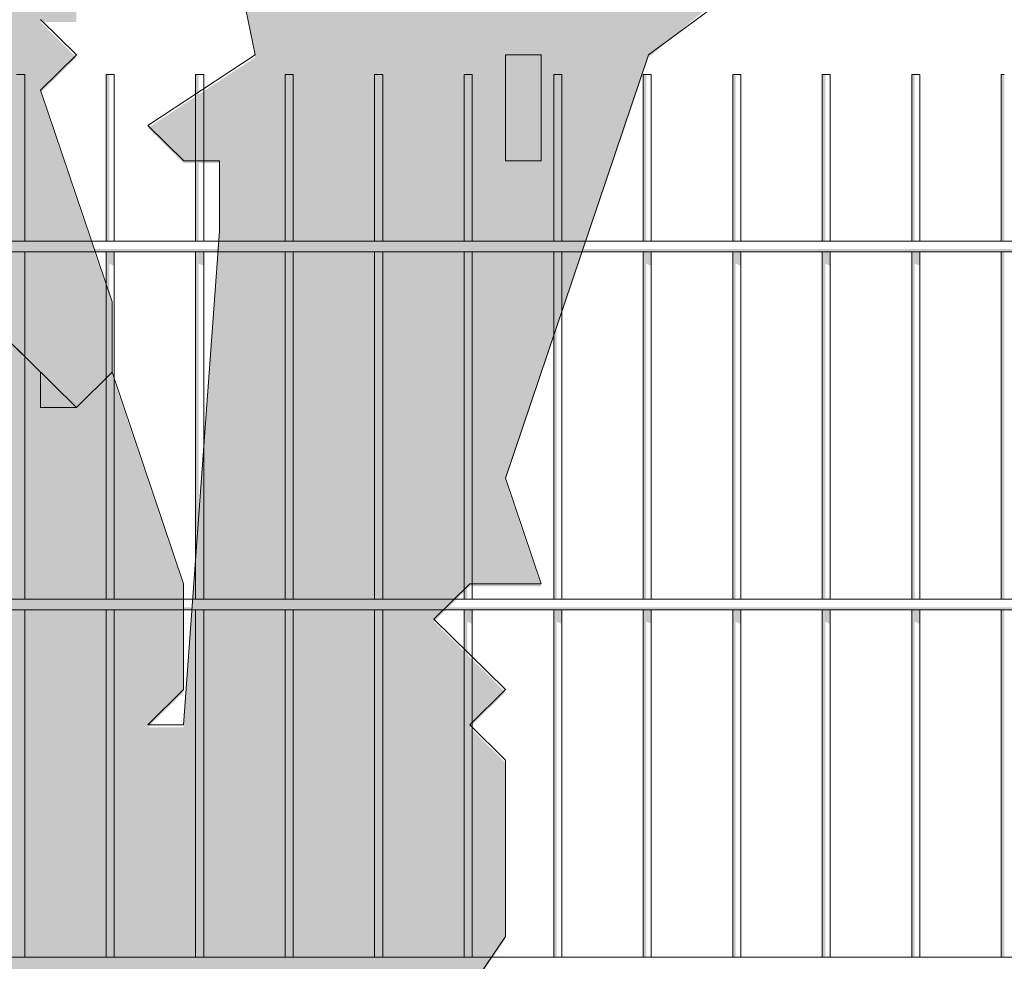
# Model space of a CAD drawing. Header units: metres. Extents: x -4 to 112, y -27 to 26.
# Tile 24 of 256: x 9.715 to 10.265, y 0.137 to 0.662. Entities that reach past the tile are written whole.
import ezdxf

# ---------------------------------------------------------------- set-up
doc = ezdxf.new("R2010")
doc.units = ezdxf.units.M
doc.header["$MEASUREMENT"] = 0
doc.layers.add('40 Absturzsicherung', color=7, linetype='Continuous')
doc.layers.add('60 Pflanzen außen', color=7, linetype='Continuous')

# ---------------------------------------------------------------- blocks, each defined once
blk = doc.blocks.new('Laubbäume 27[17]_1', base_point=(9.66623, -0.18555))
at = {"layer": '60 Pflanzen außen', "linetype": 'Continuous', "lineweight": 0, "true_color": 0xffffff}
h = blk.add_hatch(color=7, dxfattribs=at)
h.paths.add_polyline_path([(11.54413, 0.89727), (11.46422, 0.89728), (11.36433, 0.83822), (11.3044, 0.81853), (11.10463, 0.73979), (10.92484, 0.72011), (10.78501, 0.7792), (10.66515, 0.77921), (10.56528, 0.85798), (10.44543, 0.97614), (10.25565, 0.92693), (10.18573, 0.91709), (10.16575, 0.93679), (10.28562, 1.03523), (10.42546, 1.03521), (10.54532, 1.02536), (10.56529, 1.05489), (10.70513, 1.03519), (10.88492, 1.03517), (11.00478, 1.03516), (11.12464, 1.1336), (11.00478, 1.07454), (10.96483, 1.13362), (11.10468, 1.25175), (11.18459, 1.25174), (11.30445, 1.27142), (11.20457, 1.3305), (11.14464, 1.33051), (11.04476, 1.40928), (10.98484, 1.46836), (11.12468, 1.54711), (11.42436, 1.84244), (11.52425, 1.98027), (11.26455, 1.82277), (11.24456, 1.74401), (10.9449, 1.54713), (10.86498, 1.48806), (10.78037, 1.45332), (10.865, 1.64559), (11.0448, 1.82279), (11.12471, 1.82278), (11.10474, 1.88186), (11.00485, 1.82279), (10.94493, 1.86218), (10.82505, 1.66528), (10.72516, 1.62591), (10.64526, 1.68499), (10.64288, 1.68815), (10.66524, 1.70468), (10.7052, 1.74406), (10.78511, 1.82281), (10.84198, 1.9349), (10.885, 1.94095), (10.98489, 1.98032), (10.86504, 2.03941), (10.98491, 2.17723), (11.04484, 2.21661), (11.00489, 2.27568), (10.96494, 2.256), (10.90501, 2.21662), (10.88503, 2.17724), (10.76515, 1.98034), (10.62531, 2.00005), (10.46551, 2.03944), (10.36562, 2.00007), (10.42556, 2.09852), (10.46552, 2.15759), (10.84509, 2.37697), (10.98493, 2.37414), (11.02487, 2.31506), (11.10478, 2.35444), (11.16471, 2.29536), (11.28456, 2.19689), (11.30454, 2.21658), (11.23463, 2.3052), (11.18469, 2.39381), (11.16472, 2.45289), (11.12477, 2.45289), (11.059, 2.41382), (11.02489, 2.47259), (10.88505, 2.43322), (10.96496, 2.51198), (11.04488, 2.63012), (11.14477, 2.6498), (11.16474, 2.66949), (11.2846, 2.63009), (11.34453, 2.6104), (11.22468, 2.72855), (11.14477, 2.70887), (11.17973, 2.75153), (11.36452, 2.78761), (11.44443, 2.86637), (11.10482, 2.74825), (11.06487, 2.70888), (11.02566, 2.66637), (11.02491, 2.6695), (11.02491, 2.69894), (11.03991, 2.72366), (11.02493, 2.84672), (11.06488, 2.90579), (11.11483, 2.99439), (11.1638, 3.02392), (11.10039, 3.02393), (11.0649, 3.04362), (11.02494, 2.96486), (10.96499, 2.80734), (10.98495, 2.63012), (10.86508, 2.4923), (10.8451, 2.51199), (10.76519, 2.43323), (10.60537, 2.35449), (10.56541, 2.27573), (10.49549, 2.28558), (10.36563, 2.13791), (10.24576, 1.9607), (10.28572, 2.07884), (10.26575, 2.11823), (10.20582, 2.07885), (10.26576, 2.23637), (10.34567, 2.23636), (10.40559, 2.19698), (10.42557, 2.25605), (10.47552, 2.30527), (10.48551, 2.31511), (10.48551, 2.33481), (10.66532, 2.51201), (10.68529, 2.47262), (10.70527, 2.47262), (10.80515, 2.53168), (10.86509, 2.59075), (10.84511, 2.61044), (10.72525, 2.59076), (10.64535, 2.57108), (10.76523, 2.78767), (10.82515, 2.74828), (10.90506, 2.80735), (10.88509, 2.84673), (10.78981, 2.8321), (10.76523, 2.86643), (10.62538, 2.66954), (10.56543, 2.51202), (10.5055, 2.45295), (10.5055, 2.51202), (10.48553, 2.53171), (10.54547, 2.63016), (10.56545, 2.63016), (10.60541, 2.70892), (10.74525, 2.84674), (10.58544, 2.86645), (10.48555, 2.768), (10.35771, 2.74749), (10.54549, 2.86645), (10.64538, 2.90583), (10.66536, 2.92551), (10.78522, 2.94519), (10.96501, 3.00425), (11.02494, 3.04363), (11.02495, 3.06332), (11.00497, 3.08301), (10.72529, 2.98458), (10.90509, 3.10271), (11.12484, 3.22083), (11.22474, 3.37835), (11.16481, 3.39805), (11.2647, 3.4768), (11.1848, 3.47681), (11.08491, 3.43744), (11.005, 3.39806), (10.94507, 3.37838), (10.89513, 3.38823), (10.78526, 3.37839), (10.62544, 3.27995), (10.54553, 3.24058), (10.46562, 3.20121), (10.18592, 2.94525), (10.18593, 3.00432), (10.24586, 3.06339), (10.34575, 3.14214), (10.38571, 3.2209), (10.50953, 3.2732), (10.62544, 3.35872), (10.64542, 3.3981), (10.88516, 3.5556), (10.98505, 3.63435), (11.14487, 3.7515), (11.32466, 3.79086), (11.50446, 3.8509), (11.42456, 3.90998), (11.34465, 3.87061), (11.20481, 3.81155), (11.02501, 3.75151), (10.88517, 3.63436), (10.80526, 3.59499), (10.74532, 3.51623), (10.46563, 3.33904), (10.34577, 3.27998), (10.20592, 3.12247), (10.32579, 3.31936), (10.56553, 3.49656), (10.78529, 3.67376), (10.97923, 3.82551), (11.15651, 3.85563), (10.98507, 3.85095), (10.88518, 3.7722), (10.84523, 3.7722), (10.6854, 3.63438), (10.54555, 3.51625), (10.36576, 3.43751), (10.34578, 3.4572), (10.4257, 3.53595), (10.46567, 3.79095), (10.46739, 3.91176), (10.4657, 4.01838), (10.56559, 4.10698), (10.64551, 4.32357), (10.64552, 4.38264), (10.58558, 4.30388), (10.4657, 4.0676), (10.4324, 3.95821), (10.34583, 3.92978), (10.30588, 3.94103), (10.30588, 3.98886), (10.34584, 4.02823), (10.38579, 4.06761), (10.48569, 4.18575), (10.64553, 4.48109), (10.6655, 4.48109), (10.67667, 4.49882), (10.64553, 4.52048), (10.60558, 4.52048), (10.56562, 4.44172), (10.5057, 4.52049), (10.50569, 4.40234), (10.44574, 4.22513), (10.3858, 4.16607), (10.34585, 4.12669), (10.34584, 4.08731), (10.206, 4.00856), (10.16605, 4.06763), (10.22599, 4.1267), (10.34588, 4.46143), (10.36586, 4.48112), (10.36586, 4.54019), (10.34589, 4.55989), (10.32591, 4.5402), (10.28595, 4.42206), (10.24599, 4.38268), (10.24598, 4.3433), (10.226, 4.20546), (10.16606, 4.1464), (10.14609, 4.20547), (10.18606, 4.36299), (10.18607, 4.54021), (10.20607, 4.75681), (10.1654, 4.70337), (10.14615, 4.85527), (10.06621, 4.44177), (9.92635, 4.26456), (9.88639, 4.16611), (9.84645, 4.32364), (9.87135, 4.43402), (9.88642, 4.50086), (9.98633, 4.77652), (9.94638, 4.77652), (9.86645, 4.57962), (9.8265, 4.61901), (9.86647, 4.71746), (9.80655, 4.87499), (9.74663, 4.95376), (9.62679, 5.09161), (9.60681, 5.1113), (9.56686, 5.09161), (9.62678, 5.05223), (9.64675, 4.97346), (9.70667, 4.91438), (9.82652, 4.75684), (9.76658, 4.69778), (9.84647, 4.48117), (9.8065, 4.36303), (9.80649, 4.18581), (9.78648, 3.91014), (9.72654, 3.73293), (9.7465, 3.61478), (9.6666, 3.5951), (9.60668, 3.71325), (9.62666, 3.73294), (9.64664, 3.83139), (9.68661, 3.96922), (9.68662, 4.10706), (9.66663, 3.96923), (9.62667, 3.91016), (9.62667, 3.89047), (9.58671, 3.81171), (9.58671, 3.77232), (9.44688, 3.89048), (9.4469, 4.04801), (9.38698, 4.14647), (9.38698, 4.16616), (9.54681, 4.34336), (9.58675, 4.2646), (9.62672, 4.42212), (9.58678, 4.52058), (9.54682, 4.42213), (9.54682, 4.50089), (9.58679, 4.59934), (9.60677, 4.71748), (9.60678, 4.77656), (9.56683, 4.83563), (9.56683, 4.87501), (9.52689, 4.9144), (9.48694, 5.01286), (9.47901, 4.96566), (9.50689, 4.75688), (9.48691, 4.6978), (9.52686, 4.61904), (9.50686, 4.40244), (9.42694, 4.30399), (9.42695, 4.36307), (9.4869, 4.52059), (9.38704, 4.79627), (9.32713, 4.97349), (9.30715, 4.97349), (9.34708, 4.69782), (9.42697, 4.57967), (9.36701, 4.26462), (9.34703, 4.22524), (9.24717, 4.44185), (9.18726, 4.63876), (9.16729, 4.75691), (9.20725, 4.83567), (9.22725, 4.99319), (9.20727, 4.9735), (9.18728, 4.85536), (9.1673, 4.79629), (9.10738, 4.87506), (9.0075, 4.93414), (9.0075, 4.97352), (9.00751, 5.05229), (8.98753, 5.05229), (8.98753, 4.97352), (8.94757, 4.93415), (8.98751, 4.77662), (8.96753, 4.75693), (8.92758, 4.75693), (8.95753, 4.66832), (8.92757, 4.65848), (8.8277, 4.81601), (8.8477, 5.0523), (8.80775, 5.15076), (8.76783, 5.42644), (8.74785, 5.40675), (8.74783, 5.22953), (8.82772, 5.03261), (8.80772, 4.83571), (8.68788, 4.97355), (8.66791, 5.03263), (8.56803, 5.1114), (8.4282, 5.1311), (8.64793, 4.97356), (8.76777, 4.81602), (8.82769, 4.75694), (8.84766, 4.67817), (8.92756, 4.5994), (8.94754, 4.5994), (8.98747, 4.34342), (8.96749, 4.32373), (8.79769, 4.40251), (8.76773, 4.38282), (8.72778, 4.46159), (8.64788, 4.52067), (8.6279, 4.50098), (8.6279, 4.42221), (8.68782, 4.38283), (8.76772, 4.32375), (8.7877, 4.34344), (8.92753, 4.32373), (8.9475, 4.24497), (9.0274, 4.1662), (9.04737, 4.08743), (8.98745, 4.1662), (8.82765, 4.28436), (8.7877, 4.28436), (8.74774, 4.28437), (8.52801, 4.40253), (8.52801, 4.42222), (8.42814, 4.501), (8.36821, 4.56008), (8.34824, 4.56008), (8.27486, 4.62558), (8.24836, 4.61916), (8.08856, 4.7767), (8.04961, 4.81609), (8.02864, 4.7964), (8.02863, 4.75702), (8.14848, 4.65855), (8.38819, 4.52069), (8.52801, 4.36315), (8.46808, 4.34347), (8.46807, 4.2647), (8.50802, 4.22532), (8.528, 4.24501), (8.58793, 4.26469), (8.60791, 4.28438), (8.80766, 4.2056), (8.78768, 4.12684), (8.80765, 4.10714), (8.86759, 4.1859), (8.92751, 4.08744), (8.8476, 4.04807), (8.8476, 3.98899), (8.86757, 3.9693), (8.98743, 4.00867), (9.02739, 4.02836), (9.22714, 3.85112), (8.96744, 3.87084), (8.84759, 3.87085), (8.78766, 3.89055), (8.7477, 3.89055), (8.68778, 3.96932), (8.62786, 4.0284), (8.508, 4.06779), (8.46805, 4.06779), (8.38815, 4.16626), (8.30824, 4.12688), (8.46804, 3.98903), (8.56792, 3.91026), (8.64781, 3.77241), (8.8276, 3.81178), (9.14723, 3.81175), (9.29704, 3.74232), (9.4069, 3.63451), (9.42687, 3.49667), (9.46682, 3.43759), (9.46681, 3.37852), (9.3869, 3.31945), (9.34694, 3.31946), (9.307, 3.37853), (9.32699, 3.49668), (9.30702, 3.5656), (9.28703, 3.47699), (9.22711, 3.53607), (9.22712, 3.65421), (9.18717, 3.67391), (9.20713, 3.57545), (9.08728, 3.63454), (8.9874, 3.69362), (8.94745, 3.67393), (8.94744, 3.63455), (9.08728, 3.59515), (9.26705, 3.4573), (9.26704, 3.37854), (9.28701, 3.29977), (9.15748, 3.33626), (9.00734, 3.2998), (8.92744, 3.29981), (8.66778, 3.71334), (8.52795, 3.73304), (8.7277, 3.5755), (8.70772, 3.53612), (8.52793, 3.59521), (8.32817, 3.61492), (8.24826, 3.53616), (8.3881, 3.55584), (8.48798, 3.53614), (8.52793, 3.53614), (8.68774, 3.47705), (8.74766, 3.47704), (8.86751, 3.29981), (8.94741, 3.26042), (8.8675, 3.20136), (8.76761, 3.16199), (8.70768, 3.1423), (8.74763, 3.10292), (8.80756, 3.10291), (8.84752, 3.18167), (9.02732, 3.28011), (9.22708, 3.24071), (9.32696, 3.2407), (9.4468, 3.08316), (9.46677, 2.96501), (9.48674, 2.88625), (9.48673, 2.80748), (9.46675, 2.78779), (9.3469, 2.86657), (9.30695, 2.84688), (9.28697, 2.86657), (9.22704, 2.8272), (9.20706, 2.84689), (9.18709, 2.8272), (9.14186, 2.87179), (9.08721, 2.88628), (9.02728, 2.84691), (8.92739, 2.84692), (8.84748, 2.76816), (8.72762, 2.80755), (8.5079, 2.98479), (8.46794, 2.92572), (8.68767, 2.78787), (8.8275, 2.70909), (8.80752, 2.6894), (8.74759, 2.72879), (8.62773, 2.7288), (8.44794, 2.68944), (8.58778, 2.66973), (8.6528, 2.72386), (8.80752, 2.65002), (8.72761, 2.61065), (8.66767, 2.57127), (8.52784, 2.57128), (8.34805, 2.63037), (8.18824, 2.65008), (8.24817, 2.57131), (8.28812, 2.591), (8.56778, 2.51221), (8.50785, 2.45314), (8.36801, 2.45315), (8.30809, 2.53192), (8.24816, 2.53193), (8.24816, 2.49255), (8.34803, 2.41377), (8.37776, 2.40752), (8.5478, 2.43345), (8.68765, 2.53189), (8.94735, 2.68939), (9.04724, 2.68938), (9.22703, 2.78782), (9.28696, 2.78781), (9.40682, 2.76811), (9.48672, 2.68934), (9.40681, 2.64996), (9.34688, 2.6795), (9.22702, 2.63029), (9.08718, 2.59092), (9.0672, 2.55154), (9.18706, 2.59091), (9.40681, 2.61058), (9.50668, 2.5515), (9.50668, 2.49243), (9.36684, 2.47275), (9.18703, 2.29555), (9.14708, 2.25617), (9.08715, 2.27587), (9.02722, 2.2168), (9.04719, 2.15773), (8.96727, 2.09866), (8.88737, 2.15774), (8.84742, 2.15774), (8.60772, 2.31529), (8.58774, 2.27591), (8.72757, 2.19714), (8.86739, 2.09867), (8.80746, 2.07898), (8.74753, 2.0593), (8.56774, 2.0987), (8.52779, 2.0987), (8.36799, 2.23655), (8.27811, 2.30548), (8.24815, 2.35471), (8.18821, 2.29564), (8.22816, 2.25626), (8.24814, 2.27595), (8.40793, 2.1184), (8.50781, 2.05932), (8.56774, 2.05932), (8.60769, 1.98055), (8.60768, 1.94117), (8.5877, 1.92148), (8.39448, 2.01353), (8.30805, 2.11841), (8.30805, 2.07903), (8.30804, 2.03965), (8.45786, 1.91165), (8.42789, 1.88211), (8.34799, 1.9215), (8.1682, 1.90183), (8.28805, 1.88213), (8.38794, 1.88212), (8.40791, 1.84273), (8.44786, 1.86242), (8.50779, 1.82303), (8.54773, 1.74427), (8.70754, 1.6261), (8.72751, 1.58672), (8.78744, 1.58672), (8.80741, 1.54733), (8.67756, 1.49812), (8.62761, 1.46859), (8.54769, 1.33076), (8.52772, 1.31107), (8.56767, 1.29137), (8.60762, 1.29137), (8.74747, 1.38981), (8.82738, 1.46857), (8.88731, 1.52763), (8.95595, 1.49936), (8.98719, 1.46855), (8.98719, 1.40948), (8.86732, 1.3898), (8.84734, 1.33073), (8.88729, 1.29134), (8.92725, 1.31103), (9.00716, 1.37009), (8.82735, 1.19289), (8.72746, 1.09445), (8.70748, 1.01569), (8.74743, 0.99599), (8.95565, 1.22505), (9.09537, 1.43159), (9.22691, 1.50791), (9.28684, 1.5276), (9.3268, 1.60635), (9.2469, 1.62605), (9.24156, 1.63507), (9.38675, 1.72449), (9.54656, 1.70479), (9.50659, 1.56696), (9.53009, 1.29261), (9.50655, 1.11407), (9.52406, 0.94129), (9.50653, 0.93685), (9.46659, 1.09438), (9.44661, 1.07469), (9.46658, 0.95654), (9.42662, 0.95655), (9.32676, 1.09439), (9.24686, 1.19285), (9.22688, 1.19286), (9.2069, 1.15348), (9.24685, 1.05502), (9.34672, 0.99594), (9.42662, 0.93686), (9.42662, 0.89747), (9.40664, 0.87779), (9.30676, 0.91718), (9.14696, 0.99596), (9.08702, 0.95658), (8.98715, 0.99597), (8.96717, 0.99597), (8.96716, 0.9369), (9.107, 0.8975), (9.28678, 0.89749), (9.04705, 0.77937), (8.86727, 0.79907), (8.82731, 0.77939), (8.80733, 0.7597), (8.94717, 0.73999), (8.90721, 0.68092), (9.04705, 0.73998), (9.14694, 0.75966), (9.22684, 0.77935), (9.32674, 0.87779), (9.42661, 0.79902), (9.54647, 0.77932), (9.56567, 0.6625), (9.64179, 0.19954), (9.66626, 0.05074), (9.66624, -0.16586), (9.82605, -0.18556), (9.84602, -0.16587), (9.866, -0.18557), (9.90595, -0.18557), (9.94591, -0.14619), (9.98586, -0.18558), (10.00583, -0.18558), (9.96589, -0.1265), (9.98587, -0.10681), (9.96589, -0.10681), (9.94591, -0.08712), (9.96589, -0.06743), (9.98587, -0.06743), (9.94592, -0.02805), (9.9659, -0.00836), (9.94592, 0.01134), (9.9659, 0.03102), (9.98588, 0.03102), (9.98588, 0.0704), (9.96591, 0.07041), (9.94593, 0.0901), (9.98589, 0.14917), (9.9859, 0.24762), (9.96592, 0.26732), (9.9859, 0.287), (9.94595, 0.32639), (9.96593, 0.34608), (10.00589, 0.34607), (9.98591, 0.40515), (10.06584, 0.64143), (10.20569, 0.75956), (10.42544, 0.83831), (10.44541, 0.81861), (10.70509, 0.68075), (10.74505, 0.68075), (10.80498, 0.68074), (10.96479, 0.68073), (11.00474, 0.68072), (11.18453, 0.72009), (11.36433, 0.75945), (11.50417, 0.85789)])
h.paths.add_polyline_path([(11.16481, 3.35867), (11.02497, 3.27992), (10.94506, 3.22085), (10.66537, 3.06335), (10.56548, 2.96491), (10.42564, 2.98461), (10.30578, 2.94524), (10.36572, 3.04369), (10.48558, 3.10275), (10.54552, 3.18151), (10.76527, 3.22087), (10.80522, 3.26025), (11.02497, 3.3193), (11.06493, 3.39806), (11.0949, 3.4079), (11.16268, 3.39835), (11.12486, 3.37836)], flags=0)
h.paths.add_polyline_path([(11.10468, 1.31082), (10.72511, 1.09426), (10.5653, 1.11396), (10.32558, 1.07461), (10.46319, 1.21612), (10.74511, 1.36993), (10.80504, 1.36992), (10.82502, 1.38961), (10.9249, 1.3896), (10.94488, 1.40929), (10.96486, 1.40929)], flags=0)
h.paths.add_polyline_path([(10.79452, 1.92822), (10.62529, 1.72438), (10.58534, 1.72438), (10.57535, 1.73423), (10.74517, 1.92127)], flags=0)
h.paths.add_polyline_path([(10.67319, 1.48808), (10.34558, 1.33059), (10.30562, 1.3109), (10.18576, 1.23215), (10.28565, 1.35028), (10.40553, 1.5078)], flags=0)
h.paths.add_polyline_path([(10.62527, 1.56685), (10.56534, 1.56685), (10.4255, 1.52749), (10.42252, 1.52873), (10.48544, 1.60624), (10.58533, 1.64562)], flags=0)
h.paths.add_polyline_path([(10.54539, 1.82284), (10.48546, 1.82284), (10.46548, 1.80315), (10.42553, 1.84254), (10.3656, 1.84255), (10.32566, 1.88193), (10.30568, 1.86224), (10.2857, 1.88194), (10.36562, 1.96069), (10.50544, 1.88191), (10.60533, 1.9016), (10.61532, 1.89175)], flags=0)
h.paths.add_polyline_path([(10.40554, 1.60625), (10.18577, 1.35029), (10.14581, 1.31091), (10.00595, 1.07464), (10.06591, 1.33061), (10.14583, 1.46844), (10.14584, 1.64566), (10.1858, 1.68504), (10.20578, 1.66534), (10.22575, 1.68503), (10.22576, 1.72441), (10.32564, 1.7441), (10.34562, 1.70471), (10.36559, 1.70471), (10.50543, 1.7047)], flags=0)
h.paths.add_polyline_path([(10.46556, 2.59079), (10.42559, 2.45296), (10.38908, 2.36469), (10.24579, 2.25607), (10.16588, 2.23638), (10.14591, 2.33484), (10.18586, 2.33483), (10.30573, 2.3742), (10.14592, 2.43329), (10.08598, 2.37423), (10.08599, 2.4333), (10.16591, 2.59082), (10.34571, 2.66956), (10.50552, 2.64986)], flags=0)
h.paths.add_polyline_path([(10.40573, 3.67379), (10.36577, 3.59503), (10.3258, 3.41782), (10.18595, 3.2603), (10.22592, 3.39814), (10.20595, 3.45721), (10.22593, 3.50644), (10.28588, 3.73238), (10.32584, 3.85102), (10.40575, 3.8707)], flags=0)
h.paths.add_polyline_path([(10.28564, 1.17306), (10.2257, 1.09431), (10.12581, 0.99586), (10.04589, 0.85803), (10.06587, 0.95649), (10.18575, 1.17307)], flags=0)
h.paths.add_polyline_path([(10.25477, 3.91971), (10.20598, 3.85103), (10.20599, 3.9101)], flags=0)
h.paths.add_polyline_path([(10.1059, 1.77365), (10.04598, 1.88196), (10.08595, 2.01979), (10.20393, 2.07309)], flags=0)
h.paths.add_polyline_path([(10.10609, 3.7516), (10.04616, 3.69352), (9.96624, 3.59507), (9.98623, 3.67383), (9.98623, 3.75161), (9.98624, 3.85105), (10.02619, 3.81166), (10.08613, 3.87073), (10.14605, 3.79098)], flags=0)
h.paths.add_polyline_path([(10.13469, 4.39957), (10.0662, 4.3827), (10.14613, 4.67805), (10.14611, 4.42207)], flags=0)
h.paths.add_polyline_path([(10.1261, 4.10702), (10.09613, 4.05779), (10.06618, 4.14641), (10.02622, 4.12672), (10.00624, 4.10703), (10.02621, 4.00857), (9.92631, 3.85106), (9.90634, 3.87075), (9.86638, 3.791), (9.86636, 3.61477), (9.92628, 3.45724), (9.86634, 3.37848), (9.90628, 3.29971), (9.90628, 3.26033), (9.86631, 3.08312), (9.82636, 3.1225), (9.80638, 3.10281), (9.82635, 2.98467), (9.8663, 2.92559), (9.7664, 2.80746), (9.71024, 2.92658), (9.7065, 3.04375), (9.76643, 3.10282), (9.82638, 3.28003), (9.8064, 3.28003), (9.78642, 3.26034), (9.76645, 3.28004), (9.8264, 3.51632), (9.84639, 3.61477), (9.8464, 3.75162), (9.86639, 3.87075), (9.90636, 4.04797), (9.92635, 4.1858), (10.00626, 4.30394), (10.10615, 4.34331), (10.12612, 4.24485), (10.10614, 4.20547)], flags=0)
h.paths.add_polyline_path([(10.02611, 2.96496), (9.9462, 2.94527), (10.10603, 3.10279), (10.12421, 3.15796), (10.12601, 3.10278)], flags=0)
h.paths.add_polyline_path([(10.12015, 3.28232), (10.06608, 3.12248), (9.90626, 3.00435), (9.94622, 3.12249), (9.96621, 3.29971), (9.98621, 3.47692), (10.11137, 3.58342), (10.11605, 3.40799)], flags=0)
h.paths.add_polyline_path([(10.06606, 2.8665), (9.98613, 2.63022), (9.9861, 2.37424), (9.92616, 2.27579), (9.94614, 2.2364), (9.90618, 2.23641), (9.8862, 2.21672), (9.90618, 2.19703), (9.96611, 2.19702), (9.9661, 2.07887), (9.78631, 2.0592), (9.68642, 1.98045), (9.68642, 2.05921), (9.8063, 2.17734), (9.72639, 2.21673), (9.68643, 2.15766), (9.66647, 2.31519), (9.63746, 2.42442), (9.66597, 2.52385), (9.70646, 2.63024), (9.74641, 2.68931), (9.78636, 2.64993), (9.80633, 2.57116), (9.9062, 2.45301), (9.92618, 2.453), (9.92619, 2.51208), (9.84629, 2.61054), (9.82632, 2.64992), (9.78637, 2.74838), (9.86629, 2.82714), (9.89786, 2.81506), (9.94619, 2.84682), (9.90624, 2.86651), (9.92622, 2.8862), (10.06606, 2.90588)], flags=0)
h.paths.add_polyline_path([(9.96605, 1.5866), (9.90611, 1.50785), (9.94606, 1.46846), (9.88611, 1.23217), (9.90609, 1.21248), (9.82615, 0.91713), (9.74625, 1.01559), (9.83207, 1.23546), (9.88613, 1.44877), (9.85618, 1.57677), (9.84603, 1.64013), (9.86617, 1.64568)], flags=0)
h.paths.add_polyline_path([(9.92612, 1.84259), (9.81425, 1.78746), (9.78629, 1.8426), (9.70875, 1.77739), (9.66642, 1.80323), (9.68641, 1.88199), (9.74634, 1.94106), (9.76632, 1.92137), (9.78629, 1.92136), (9.80627, 1.94105), (9.90616, 1.98043), (9.96609, 2.0198), (9.96608, 1.84258)], flags=0)
h.paths.add_polyline_path([(9.96606, 1.66537), (9.83614, 1.70197), (9.82623, 1.76383), (9.91962, 1.76825), (9.96607, 1.78622)], flags=0)
h.paths.add_polyline_path([(9.78617, 0.60208), (9.80614, 0.58238), (9.82612, 0.58238), (9.82612, 0.543), (9.81816, 0.4334), (9.80611, 0.26733), (9.78614, 0.26733), (9.80611, 0.28702), (9.80612, 0.34609), (9.76618, 0.46424), (9.76618, 0.50362), (9.72624, 0.62177), (9.74622, 0.64146), (9.72624, 0.66116), (9.74622, 0.66115), (9.74623, 0.73992), (9.72625, 0.73992), (9.72625, 0.75961), (9.78619, 0.83837), (9.76622, 0.85806), (9.74624, 0.85806), (9.7862, 0.89744), (9.82615, 0.85805), (9.84612, 0.87774), (9.84612, 0.79898), (9.82613, 0.73991), (9.8461, 0.64145)], flags=0)
h.paths.add_polyline_path([(9.68633, 1.01559), (9.67633, 0.98606), (9.68633, 1.05498), (9.62642, 1.27158), (9.62643, 1.33655), (9.76628, 1.48817), (9.79943, 1.49906), (9.80623, 1.44878), (9.82619, 1.37002)], flags=0)
h.paths.add_polyline_path([(9.79443, 1.53605), (9.70635, 1.50786), (9.62644, 1.42911), (9.6664, 1.52756), (9.6664, 1.58663), (9.72189, 1.6457), (9.78626, 1.59647)], flags=0)
h.paths.add_polyline_path([(9.70653, 3.43757), (9.64661, 3.51634), (9.72652, 3.55571), (9.73137, 3.54769)], flags=0)
h.paths.add_polyline_path([(9.70652, 3.33911), (9.66656, 3.24066), (9.60663, 3.20129), (9.56665, 2.98469), (9.56667, 3.14222), (9.56668, 3.22098), (9.58666, 3.31943), (9.64659, 3.33912), (9.64659, 3.29974), (9.67655, 3.28989)], flags=0)
h.paths.add_polyline_path([(9.70648, 2.92561), (9.66902, 2.85176), (9.66653, 2.90592)], flags=0)
h.paths.add_polyline_path([(9.67275, 2.6967), (9.64654, 2.74839), (9.66652, 2.76808), (9.66652, 2.84685), (9.70041, 2.81344)], flags=0)
h.paths.add_polyline_path([(9.62662, 3.3785), (9.56669, 3.35882), (9.58668, 3.49665), (9.6466, 3.39819)], flags=0)
h.paths.add_polyline_path([(9.52661, 2.01984), (9.5266, 1.88201), (9.52659, 1.80324), (9.48664, 1.82294), (9.26689, 1.80327), (9.22694, 1.78358), (9.12705, 1.68514), (8.98721, 1.62608), (8.94725, 1.60639), (8.9223, 1.59585), (8.8523, 1.72465), (8.80743, 1.78362), (8.78745, 1.76393), (8.80742, 1.6261), (8.78744, 1.6261), (8.62764, 1.76395), (8.5877, 1.84272), (8.52777, 1.8821), (8.45202, 1.95231), (8.56772, 1.8821), (8.60926, 1.85919), (8.68758, 1.88209), (8.72754, 1.94116), (8.76749, 1.88208), (8.79849, 1.97851), (8.7675, 2.03961), (8.75833, 2.04174), (8.84741, 2.05929), (9.04718, 2.07896), (9.18703, 2.23648), (9.207, 2.21678), (9.22698, 2.23647), (9.22699, 2.29554), (9.36683, 2.41368), (9.50666, 2.29552), (9.36682, 2.29553), (9.3069, 2.33492), (9.28692, 2.31523), (9.28692, 2.29554), (9.207, 2.19709), (9.14707, 2.13803), (8.96726, 1.98052), (8.86852, 1.93788), (8.77748, 1.87223), (8.72754, 1.88208), (8.62765, 1.80333), (8.76748, 1.82301), (9.02719, 1.96082), (9.26693, 2.1774), (9.32686, 2.23646), (9.44673, 2.25614), (9.52663, 2.23644), (9.52663, 2.19706), (9.48667, 2.15768), (9.42673, 2.09862), (9.30687, 2.03956), (9.19699, 1.99034), (9.1071, 1.94112), (9.12707, 1.92143), (9.32684, 2.00017), (9.44671, 2.07892), (9.54659, 2.09861)], flags=0)
h.paths.add_polyline_path([(9.52677, 3.73295), (9.48681, 3.61481), (9.42689, 3.75166), (9.4269, 3.83934), (9.46685, 3.81172)], flags=0)
h.paths.add_polyline_path([(9.44681, 3.16192), (9.40686, 3.221), (9.40687, 3.27015), (9.46681, 3.33914), (9.46679, 3.18161)], flags=0)
h.paths.add_polyline_path([(9.32039, 4.17929), (9.26711, 4.08741), (9.28708, 3.98895), (9.30705, 3.92988), (9.30704, 3.8577), (9.21945, 3.93519), (9.2671, 3.98895), (9.22716, 4.06772), (9.28709, 4.12679), (9.22718, 4.30401), (9.24716, 4.3237)], flags=0)
h.paths.add_polyline_path([(9.16722, 4.02835), (9.1073, 4.10711), (9.08733, 4.1465), (9.08733, 4.16619), (9.02742, 4.3631), (9.02743, 4.44187), (9.00747, 4.63878), (9.00747, 4.67967), (9.12731, 4.46155), (9.07737, 4.4714), (9.06738, 4.48125), (9.04741, 4.46156), (9.0474, 4.44187), (9.10733, 4.40248), (9.12731, 4.42217), (9.21379, 4.37101), (9.18723, 4.3434), (9.18722, 4.24494), (9.22716, 4.14649)], flags=0)
h.paths.add_polyline_path([(9.16727, 4.50093), (9.12732, 4.56), (9.1473, 4.57969), (9.1473, 4.59938), (9.00748, 4.73723), (9.02746, 4.75692), (9.0075, 4.91445), (9.12735, 4.81598)], flags=0)
at = {"layer": '60 Pflanzen außen', "color": 9, "linetype": 'Continuous', "lineweight": 18}
for p, q in [((10.06584, 0.64281), (10.22567, 0.76094)), ((9.8461, 0.64283), (9.82613, 0.74128)), ((9.72624, 0.66253), (9.74622, 0.64284)), ((9.74622, 0.64284), (9.72624, 0.62315)), ((9.78617, 0.60345), (9.8461, 0.64283)), ((9.98591, 0.40653), (10.06584, 0.64281)), ((9.98594, 0.64282), (9.98593, 0.58374)), ((10.00591, 0.64281), (9.98594, 0.64282)), ((10.00591, 0.58374), (10.00591, 0.64281)), ((9.72624, 0.62315), (9.76618, 0.505)), ((9.80614, 0.58376), (9.78617, 0.60345)), ((9.82612, 0.58376), (9.80614, 0.58376)), ((9.82612, 0.54438), (9.82612, 0.58376)), ((9.98593, 0.58374), (10.00591, 0.58374)), ((9.80611, 0.26871), (9.82612, 0.54438)), ((9.76618, 0.505), (9.76618, 0.46562)), ((9.7462, 0.44593), (9.70625, 0.48532)), ((9.70625, 0.48532), (9.72623, 0.46562)), ((9.72623, 0.46562), (9.72622, 0.44593)), ((9.76618, 0.46562), (9.7462, 0.44593)), ((9.7462, 0.44593), (9.76618, 0.46562)), ((9.76618, 0.46562), (9.80612, 0.34747)), ((9.72622, 0.44593), (9.7462, 0.44593)), ((10.00589, 0.34745), (9.98591, 0.40653)), ((9.80612, 0.34747), (9.80611, 0.2884)), ((9.94595, 0.32777), (9.96593, 0.34745)), ((9.96593, 0.34745), (10.00589, 0.34745)), ((9.9859, 0.28838), (9.94595, 0.32777)), ((9.80611, 0.2884), (9.78614, 0.26871)), ((9.96592, 0.26869), (9.9859, 0.28838)), ((9.78614, 0.26871), (9.80611, 0.26871)), ((9.9859, 0.249), (9.96592, 0.26869)), ((9.98589, 0.15054), (9.9859, 0.249)), ((9.94593, 0.09148), (9.98589, 0.15054))]:
    blk.add_line(p, q, dxfattribs=at)

msp = doc.modelspace()

# ---------------------------------------------------------------- hatches: boundary and pattern name
at = {"layer": '40 Absturzsicherung', "linetype": 'Continuous', "lineweight": 0, "true_color": 0x000000}
for points in [[(9.76282, 0.53891), (9.76454, 0.53891), (9.76454, 0.63191), (9.76282, 0.63191)], [(9.81454, 0.63191), (9.81282, 0.63191), (9.81282, 0.53891), (9.81454, 0.53891)], [(9.86282, 0.53891), (9.86454, 0.53891), (9.86454, 0.63191), (9.86282, 0.63191)], [(9.91282, 0.53891), (9.91454, 0.53891), (9.91454, 0.63191), (9.91282, 0.63191)], [(9.96282, 0.53891), (9.96454, 0.53891), (9.96454, 0.63191), (9.96282, 0.63191)], [(10.01282, 0.53891), (10.01454, 0.53891), (10.01454, 0.63191), (10.01282, 0.63191)], [(10.06282, 0.53891), (10.06454, 0.53891), (10.06454, 0.63191), (10.06282, 0.63191)], [(10.11454, 0.63191), (10.11282, 0.63191), (10.11282, 0.53891), (10.11454, 0.53891)], [(10.16282, 0.53891), (10.16454, 0.53891), (10.16454, 0.63191), (10.16282, 0.63191)], [(10.21282, 0.53891), (10.21454, 0.53891), (10.21454, 0.63191), (10.21282, 0.63191)], [(10.26454, 0.63191), (10.26282, 0.63191), (10.26282, 0.53891), (10.26454, 0.53891)], [(10.91532, 0.53441), (9.39199, 0.53441), (9.39199, 0.53291), (10.91532, 0.53291)], [(9.71454, 0.53291), (9.71454, 0.52632), (9.71734, 0.52504), (9.71734, 0.53291)], [(9.76454, 0.53291), (9.76282, 0.53291), (9.76282, 0.33891), (9.76454, 0.33891)], [(9.76454, 0.52632), (9.76734, 0.52504), (9.76734, 0.53291), (9.76454, 0.53291)], [(9.81282, 0.33891), (9.81454, 0.33891), (9.81454, 0.53291), (9.81282, 0.53291)], [(9.81454, 0.52632), (9.81734, 0.52504), (9.81734, 0.53291), (9.81454, 0.53291)], [(9.86454, 0.53291), (9.86282, 0.53291), (9.86282, 0.33891), (9.86454, 0.33891)], [(9.86454, 0.53291), (9.86454, 0.52632), (9.86734, 0.52504), (9.86734, 0.53291)], [(9.91454, 0.53291), (9.91282, 0.53291), (9.91282, 0.33891), (9.91454, 0.33891)], [(9.91454, 0.53291), (9.91454, 0.52632), (9.91734, 0.52504), (9.91734, 0.53291)], [(9.96454, 0.53291), (9.96282, 0.53291), (9.96282, 0.33891), (9.96454, 0.33891)], [(9.96454, 0.52632), (9.96734, 0.52504), (9.96734, 0.53291), (9.96454, 0.53291)], [(10.01282, 0.33891), (10.01454, 0.33891), (10.01454, 0.53291), (10.01282, 0.53291)], [(10.01454, 0.52632), (10.01734, 0.52504), (10.01734, 0.53291), (10.01454, 0.53291)], [(10.06282, 0.33891), (10.06454, 0.33891), (10.06454, 0.53291), (10.06282, 0.53291)], [(10.06454, 0.53291), (10.06454, 0.52632), (10.06734, 0.52504), (10.06734, 0.53291)], [(10.11282, 0.33891), (10.11454, 0.33891), (10.11454, 0.53291), (10.11282, 0.53291)], [(10.11454, 0.52632), (10.11734, 0.52504), (10.11734, 0.53291), (10.11454, 0.53291)], [(10.16454, 0.53291), (10.16282, 0.53291), (10.16282, 0.33891), (10.16454, 0.33891)], [(10.16734, 0.53291), (10.16454, 0.53291), (10.16454, 0.52632), (10.16734, 0.52504)], [(10.21454, 0.53291), (10.21282, 0.53291), (10.21282, 0.33891), (10.21454, 0.33891)], [(10.21454, 0.53291), (10.21454, 0.52632), (10.21734, 0.52504), (10.21734, 0.53291)], [(10.26454, 0.53291), (10.26282, 0.53291), (10.26282, 0.33891), (10.26454, 0.33891)], [(10.91532, 0.33441), (9.39199, 0.33441), (9.39199, 0.33291), (10.91532, 0.33291)], [(9.71734, 0.33291), (9.71454, 0.33291), (9.71454, 0.32632), (9.71734, 0.32504)], [(9.76282, 0.13891), (9.76454, 0.13891), (9.76454, 0.33291), (9.76282, 0.33291)], [(9.76454, 0.32632), (9.76734, 0.32504), (9.76734, 0.33291), (9.76454, 0.33291)], [(9.81282, 0.13891), (9.81454, 0.13891), (9.81454, 0.33291), (9.81282, 0.33291)], [(9.81454, 0.32632), (9.81734, 0.32504), (9.81734, 0.33291), (9.81454, 0.33291)], [(9.86282, 0.13891), (9.86454, 0.13891), (9.86454, 0.33291), (9.86282, 0.33291)], [(9.86454, 0.33291), (9.86454, 0.32632), (9.86734, 0.32504), (9.86734, 0.33291)], [(9.91282, 0.13891), (9.91454, 0.13891), (9.91454, 0.33291), (9.91282, 0.33291)], [(9.91454, 0.33291), (9.91454, 0.32632), (9.91734, 0.32504), (9.91734, 0.33291)], [(9.96282, 0.13891), (9.96454, 0.13891), (9.96454, 0.33291), (9.96282, 0.33291)], [(9.96454, 0.32632), (9.96734, 0.32504), (9.96734, 0.33291), (9.96454, 0.33291)], [(10.01282, 0.13891), (10.01454, 0.13891), (10.01454, 0.33291), (10.01282, 0.33291)], [(10.01454, 0.32632), (10.01734, 0.32504), (10.01734, 0.33291), (10.01454, 0.33291)], [(10.06282, 0.13891), (10.06454, 0.13891), (10.06454, 0.33291), (10.06282, 0.33291)], [(10.06454, 0.33291), (10.06454, 0.32632), (10.06734, 0.32504), (10.06734, 0.33291)], [(10.11282, 0.13891), (10.11454, 0.13891), (10.11454, 0.33291), (10.11282, 0.33291)], [(10.11454, 0.32632), (10.11734, 0.32504), (10.11734, 0.33291), (10.11454, 0.33291)], [(10.16282, 0.13891), (10.16454, 0.13891), (10.16454, 0.33291), (10.16282, 0.33291)], [(10.16734, 0.33291), (10.16454, 0.33291), (10.16454, 0.32632), (10.16734, 0.32504)], [(10.21454, 0.33291), (10.21282, 0.33291), (10.21282, 0.13891), (10.21454, 0.13891)], [(10.21454, 0.33291), (10.21454, 0.32632), (10.21734, 0.32504), (10.21734, 0.33291)], [(10.26282, 0.33291), (10.26282, 0.13891), (10.26454, 0.13891), (10.26454, 0.33291)]]:
    msp.add_hatch(color=18, dxfattribs=at).paths.add_polyline_path(points)

# ---------------------------------------------------------------- linework, layer by layer
at = {"layer": '40 Absturzsicherung', "color": 7, "linetype": 'Continuous', "lineweight": 13}
for p, q in [((9.71454, 0.63191), (9.71282, 0.63191)), ((9.71734, 0.63191), (9.71454, 0.63191)), ((9.71734, 0.53891), (9.71734, 0.63191)), ((9.76454, 0.63191), (9.76282, 0.63191)), ((9.76282, 0.53891), (9.76282, 0.63191)), ((9.76734, 0.63191), (9.76454, 0.63191)), ((9.76734, 0.53891), (9.76734, 0.63191)), ((9.81454, 0.63191), (9.81282, 0.63191)), ((9.81282, 0.53891), (9.81282, 0.63191)), ((9.81734, 0.63191), (9.81454, 0.63191)), ((9.81734, 0.53891), (9.81734, 0.63191)), ((9.86454, 0.63191), (9.86282, 0.63191)), ((9.86282, 0.53891), (9.86282, 0.63191)), ((9.86734, 0.63191), (9.86454, 0.63191)), ((9.86734, 0.53891), (9.86734, 0.63191)), ((9.91454, 0.63191), (9.91282, 0.63191)), ((9.91282, 0.53891), (9.91282, 0.63191)), ((9.91734, 0.63191), (9.91454, 0.63191)), ((9.91734, 0.53891), (9.91734, 0.63191)), ((9.96454, 0.63191), (9.96282, 0.63191)), ((9.96282, 0.53891), (9.96282, 0.63191)), ((9.96734, 0.63191), (9.96454, 0.63191)), ((9.96734, 0.53891), (9.96734, 0.63191)), ((10.01454, 0.63191), (10.01282, 0.63191)), ((10.01282, 0.53891), (10.01282, 0.63191)), ((10.01734, 0.63191), (10.01454, 0.63191)), ((10.01734, 0.53891), (10.01734, 0.63191)), ((10.06454, 0.63191), (10.06282, 0.63191)), ((10.06282, 0.53891), (10.06282, 0.63191)), ((10.06734, 0.63191), (10.06454, 0.63191)), ((10.06734, 0.53891), (10.06734, 0.63191)), ((10.11454, 0.63191), (10.11282, 0.63191)), ((10.11282, 0.53891), (10.11282, 0.63191)), ((10.11734, 0.63191), (10.11454, 0.63191)), ((10.11734, 0.53891), (10.11734, 0.63191)), ((10.16454, 0.63191), (10.16282, 0.63191)), ((10.16282, 0.53891), (10.16282, 0.63191)), ((10.16734, 0.63191), (10.16454, 0.63191)), ((10.16734, 0.53891), (10.16734, 0.63191)), ((10.21454, 0.63191), (10.21282, 0.63191)), ((10.21282, 0.53891), (10.21282, 0.63191)), ((10.21734, 0.63191), (10.21454, 0.63191)), ((10.21734, 0.53891), (10.21734, 0.63191)), ((10.26454, 0.63191), (10.26282, 0.63191)), ((10.26282, 0.53891), (10.26282, 0.63191)), ((10.91532, 0.53891), (9.39199, 0.53891)), ((10.91532, 0.53291), (9.39199, 0.53291)), ((9.71734, 0.33891), (9.71734, 0.53291)), ((9.76282, 0.33891), (9.76282, 0.53291)), ((9.76734, 0.33891), (9.76734, 0.53291)), ((9.81282, 0.33891), (9.81282, 0.53291)), ((9.81734, 0.33891), (9.81734, 0.53291)), ((9.86282, 0.33891), (9.86282, 0.53291)), ((9.86734, 0.33891), (9.86734, 0.53291)), ((9.91282, 0.33891), (9.91282, 0.53291)), ((9.91734, 0.33891), (9.91734, 0.53291)), ((9.96282, 0.33891), (9.96282, 0.53291)), ((9.96734, 0.33891), (9.96734, 0.53291)), ((10.01282, 0.33891), (10.01282, 0.53291)), ((10.01734, 0.33891), (10.01734, 0.53291)), ((10.06282, 0.33891), (10.06282, 0.53291)), ((10.06734, 0.33891), (10.06734, 0.53291)), ((10.11282, 0.33891), (10.11282, 0.53291)), ((10.11734, 0.33891), (10.11734, 0.53291)), ((10.16282, 0.33891), (10.16282, 0.53291)), ((10.16734, 0.33891), (10.16734, 0.53291)), ((10.21282, 0.33891), (10.21282, 0.53291)), ((10.21734, 0.33891), (10.21734, 0.53291)), ((10.26282, 0.33891), (10.26282, 0.53291)), ((10.91532, 0.33891), (9.39199, 0.33891)), ((10.91532, 0.33291), (9.39199, 0.33291)), ((9.71734, 0.13891), (9.71734, 0.33291)), ((9.76282, 0.13891), (9.76282, 0.33291)), ((9.76734, 0.13891), (9.76734, 0.33291)), ((9.81282, 0.13891), (9.81282, 0.33291)), ((9.81734, 0.13891), (9.81734, 0.33291)), ((9.86282, 0.13891), (9.86282, 0.33291)), ((9.86734, 0.13891), (9.86734, 0.33291)), ((9.91282, 0.13891), (9.91282, 0.33291)), ((9.91734, 0.13891), (9.91734, 0.33291)), ((9.96282, 0.13891), (9.96282, 0.33291)), ((9.96734, 0.13891), (9.96734, 0.33291)), ((10.01282, 0.13891), (10.01282, 0.33291)), ((10.01734, 0.13891), (10.01734, 0.33291)), ((10.06282, 0.13891), (10.06282, 0.33291)), ((10.06734, 0.13891), (10.06734, 0.33291)), ((10.11282, 0.13891), (10.11282, 0.33291)), ((10.11734, 0.13891), (10.11734, 0.33291)), ((10.16282, 0.13891), (10.16282, 0.33291)), ((10.16734, 0.13891), (10.16734, 0.33291)), ((10.21282, 0.13891), (10.21282, 0.33291)), ((10.21734, 0.13891), (10.21734, 0.33291)), ((10.26282, 0.13891), (10.26282, 0.33291)), ((10.91532, 0.13891), (9.39199, 0.13891))]:
    msp.add_line(p, q, dxfattribs=at)

# ---------------------------------------------------------------- block references
at = {"layer": '60 Pflanzen außen', "color": 9, "linetype": 'Continuous', "lineweight": 18}
msp.add_blockref('Laubbäume 27[17]_1', (9.66623, -0.18555), dxfattribs=at)

doc.saveas('drawing.dxf')
